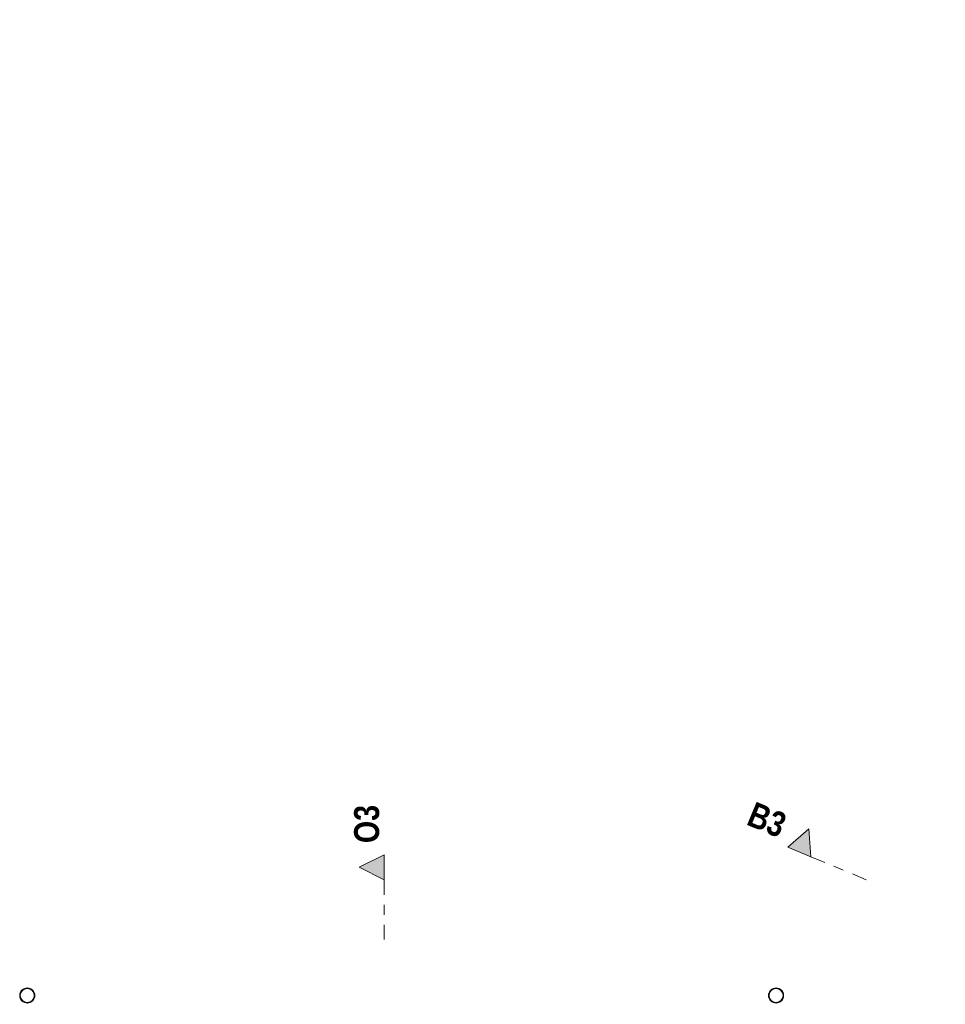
# Model space of a CAD drawing. Header units: metres. Extents: x -89 to 754, y -195 to 69.
# Tile 97 of 256: x -11 to -2, y 16 to 26. Entities that reach past the tile are written whole.
import ezdxf

# ---------------------------------------------------------------- set-up
doc = ezdxf.new("R2010")
doc.units = ezdxf.units.M
doc.header["$MEASUREMENT"] = 0
doc.linetypes.add('Schnittlinie', pattern=[0.3, 0.15, -0.075, 0, -0.075])
for name, color, linetype in [('95 Ausführungsplanung Bemaßung', 7, 'Continuous'), ('98 Schnitt Marker', 7, 'Continuous'), ('Neubau_00 Stahlstützen Stahlträger Pausenhalle', 7, 'Continuous')]:
    doc.layers.add(name, color=color, linetype=linetype)
doc.styles.add('ERSTELLTER_STIL_2', font='ARIALN.TTF')
doc.styles.add('ERSTELLTER_STIL_3', font='ARIALN.TTF')
doc.dimstyles.new('ERSTELLTER_STIL__4', dxfattribs={"dimtxt": 0.15, "dimasz": 0.095143, "dimexe": 0.18, "dimexo": 0.0625, "dimgap": 0, "dimtad": 1, "dimzin": 0, "dimdsep": 46, "dimtxsty": 'ERSTELLTER_STIL_3', "dimblk": 'ARROWHEAD_6', "dimblk1": 'ARROWHEAD_6', "dimblk2": 'ARROWHEAD_6', "dimcen": 0.09, "dimse1": 1, "dimse2": 1, "dimclrd": 7, "dimclre": 7, "dimclrt": 7, "dimazin": 0, "dimtfac": 1, "dimtdec": 4, "dimtmove": 0, "dimatfit": 3, "dimfxl": 1, "dimtolj": 1, "dimtzin": 0, "dimarcsym": 0})
pattern_1 = [(135, (0, 0), (0.053033, 0.053033), []), (135, (-0.01768, -0.01768), (0.053033, 0.053033), [])]

# ---------------------------------------------------------------- blocks, each defined once
blk = doc.blocks.new('*D735')
at = {"layer": '95 Ausführungsplanung Bemaßung', "color": 7, "linetype": 'Continuous', "lineweight": 9}
for p, q in [((-1.3591, 15.0657), (-0.2891, 17.6491)), ((-1.2724, 15.0298), (-1.4459, 15.1017)), ((-1.3862, 15.1312), (-1.332, 15.0003)), ((-5.292, 5.5709), (-1.3591, 15.0657)), ((-5.3191, 5.6364), (-5.2649, 5.5055))]:
    blk.add_line(p, q, dxfattribs=at)
at = {"layer": '95 Ausführungsplanung Bemaßung', "color": 7, "lineweight": 9, "insert": (-3.4164, 10.0863), "char_height": 0.15, "attachment_point": 7, "rotation": 67.5, "style": 'ERSTELLTER_STIL_3'}
blk.add_mtext('\\A1;{\\pql;\\fArial Narrow|b0|i0|c0|p0;\\W1.000000;10,27\\fArial Narrow|b0|i0|c0|p0;\\W1.000000;\\A1{\\H.66x;\\S5^  ;}}', dxfattribs=at)
blk = doc.blocks.new('ARROWHEAD_6')
at = {"color": 0, "linetype": 'Continuous', "lineweight": 0}
for p, q in [((0, 0), (-1, 0)), ((-0.5, -0.5), (0.5, 0.5))]:
    blk.add_line(p, q, dxfattribs=at)
blk = doc.blocks.new('*D744')
at = {"layer": '95 Ausführungsplanung Bemaßung', "color": 7, "linetype": 'Continuous', "lineweight": 9}
for p, q in [((-0.9896, 14.9127), (0.0805, 17.4961)), ((-0.9028, 14.8767), (-1.0763, 14.9486)), ((-1.0464, 14.7756), (-0.9896, 14.9127)), ((-1.0167, 14.9781), (-0.9625, 14.8472)), ((-0.9596, 14.7397), (-1.1331, 14.8116)), ((-1.0735, 14.8411), (-1.0193, 14.7102)), ((-4.7457, 5.8447), (-1.0464, 14.7756))]:
    blk.add_line(p, q, dxfattribs=at)
blk = doc.blocks.new('*D810')
at = {"layer": '95 Ausführungsplanung Bemaßung', "color": 7, "linetype": 'Continuous', "lineweight": 9}
for p, q in [((2.873, 26.0829), (2.6995, 26.1548)), ((2.8133, 26.0534), (2.7591, 26.1842)), ((2.7862, 26.1188), (2.815, 26.1882)), ((-9.7372, -4.1153), (2.7862, 26.1188)), ((-9.6504, -4.1512), (-9.8239, -4.0794)), ((-9.7659, -4.1847), (-9.7372, -4.1153)), ((-9.7643, -4.0499), (-9.7101, -4.1807))]:
    blk.add_line(p, q, dxfattribs=at)
at = {"layer": '95 Ausführungsplanung Bemaßung', "color": 7, "lineweight": 9, "insert": (-3.5663, 10.7697), "char_height": 0.15, "attachment_point": 7, "rotation": 67.5, "style": 'ERSTELLTER_STIL_3'}
blk.add_mtext('\\A1;{\\pql;\\fArial Narrow|b0|i0|c0|p0;\\W1.000000;32,72\\fArial Narrow|b0|i0|c0|p0;\\W1.000000;\\A1{\\H.66x;\\S5^  ;}}', dxfattribs=at)

msp = doc.modelspace()

# ---------------------------------------------------------------- hatches: boundary and pattern name
at = {"layer": '98 Schnitt Marker', "linetype": 'Continuous', "lineweight": 0, "true_color": 0x000000}
for points in [[(-3.1329, 17.8957), (-2.9019, 17.8), (-2.9217, 18.0788)], [(-7.1778, 17.8192), (-7.4278, 17.6942), (-7.1778, 17.5692)]]:
    msp.add_hatch(color=18, dxfattribs=at).paths.add_polyline_path(points)
at = {"layer": 'Neubau_00 Stahlstützen Stahlträger Pausenhalle', "linetype": 'Continuous', "lineweight": 0, "true_color": 0x000000}
h = msp.add_hatch(dxfattribs=at)
h.set_pattern_fill('Metall_Stahl_0001', color=18, style=0, pattern_type=2)
h.set_pattern_definition(pattern_1)
h.paths.add_polyline_path([(-10.8271, 16.4094, 0.414214), (-10.7511, 16.3334, 0.414214), (-10.6751, 16.4094, 0.414214), (-10.7511, 16.4854, 0.414214)])
h.paths.add_polyline_path([(-10.8211, 16.4094, -1), (-10.6811, 16.4094, -1)], flags=0)
h = msp.add_hatch(dxfattribs=at)
h.set_pattern_fill('Metall_Stahl_0001', color=18, style=0, pattern_type=2)
h.set_pattern_definition(pattern_1)
h.paths.add_polyline_path([(-3.3271, 16.4094, 0.414214), (-3.2511, 16.3334, 0.414214), (-3.1751, 16.4094, 0.414214), (-3.2511, 16.4854, 0.414214)])
h.paths.add_polyline_path([(-3.3211, 16.4094, -1), (-3.1811, 16.4094, -1)], flags=0)

# ---------------------------------------------------------------- linework, layer by layer
at = {"layer": '98 Schnitt Marker', "color": 7, "linetype": 'Schnittlinie', "lineweight": 9}
for p, q in [((-2.9019, 17.8), (-2.3245, 17.5608)), ((-7.1778, 17.5692), (-7.1778, 16.9442))]:
    msp.add_line(p, q, dxfattribs=at)
at = {"layer": '98 Schnitt Marker', "color": 7, "linetype": 'Continuous', "lineweight": 9, "flags": 128}
for points in [[(-3.1329, 17.8957), (-2.9019, 17.8), (-2.9217, 18.0788)], [(-7.1778, 17.8192), (-7.1778, 17.5692), (-7.4278, 17.6942)]]:
    msp.add_lwpolyline(points, close=True, dxfattribs=at)
at = {"layer": 'Neubau_00 Stahlstützen Stahlträger Pausenhalle', "color": 7, "linetype": 'Continuous', "lineweight": 13, "flags": 128}
for points in [[(-10.8271, 16.4094, 0.414214), (-10.7511, 16.3334, 0.414214), (-10.6751, 16.4094, 0.414214), (-10.7511, 16.4854, 0.414214)], [(-3.3271, 16.4094, 0.414214), (-3.2511, 16.3334, 0.414214), (-3.1751, 16.4094, 0.414214), (-3.2511, 16.4854, 0.414214)]]:
    msp.add_lwpolyline(points, format="xyb", close=True, dxfattribs=at)
at = {"layer": 'Neubau_00 Stahlstützen Stahlträger Pausenhalle', "color": 7, "linetype": 'Continuous', "lineweight": 9, "flags": 128}
for points in [[(-10.8211, 16.4094, -1), (-10.6811, 16.4094, -1)], [(-3.3211, 16.4094, -1), (-3.1811, 16.4094, -1)]]:
    msp.add_lwpolyline(points, format="xyb", close=True, dxfattribs=at)

# ---------------------------------------------------------------- texts
at = {"layer": '98 Schnitt Marker', "color": 7, "lineweight": 9, "char_height": 0.25, "style": 'ERSTELLTER_STIL_2'}
for s, insert, attachment_point, rotation in [('\\A1;{\\pqr;\\pt0;\\fArial Narrow|b1|i0|c0|p0;\\W1.000000;O3}', (-7.2235, 18.319), 9, 90), ('\\A1;{\\pql;\\pt0;\\fArial Narrow|b1|i0|c0|p0;\\W1.000000;B3}', (-3.5605, 18.1223), 7, 337.5)]:
    msp.add_mtext(s, dxfattribs=dict(at, insert=insert, attachment_point=attachment_point, rotation=rotation))

# ---------------------------------------------------------------- dimensions: what is measured, and where the dimension line sits
at = {"layer": '95 Ausführungsplanung Bemaßung', "color": 7, "linetype": 'Continuous', "lineweight": 9}
for base, p1, p2, picture, middle in [((2.7862, 26.1188), (-7.3352, -5.1102), (5.1882, 25.1239), '*D810', (-3.4944, 11.2304)), ((-1.3591, 15.0657), (-3.2596, 4.7291), (0.6733, 14.2239), '*D735', (-3.3445, 10.547)), ((-0.9896, 14.9127), (0.8216, 14.0019), (0.6733, 14.2239), '*D744', (-1.1928, 14.6966))]:
    dim = msp.add_linear_dim(base=base, p1=p1, p2=p2, angle=67.5, dimstyle='ERSTELLTER_STIL__4', dxfattribs=at)
    dim.commit()
    dim.dimension.update_dxf_attribs({"geometry": picture, "text_midpoint": middle, "dimtype": 160, "text_rotation": 67.5})

doc.saveas('drawing.dxf')
